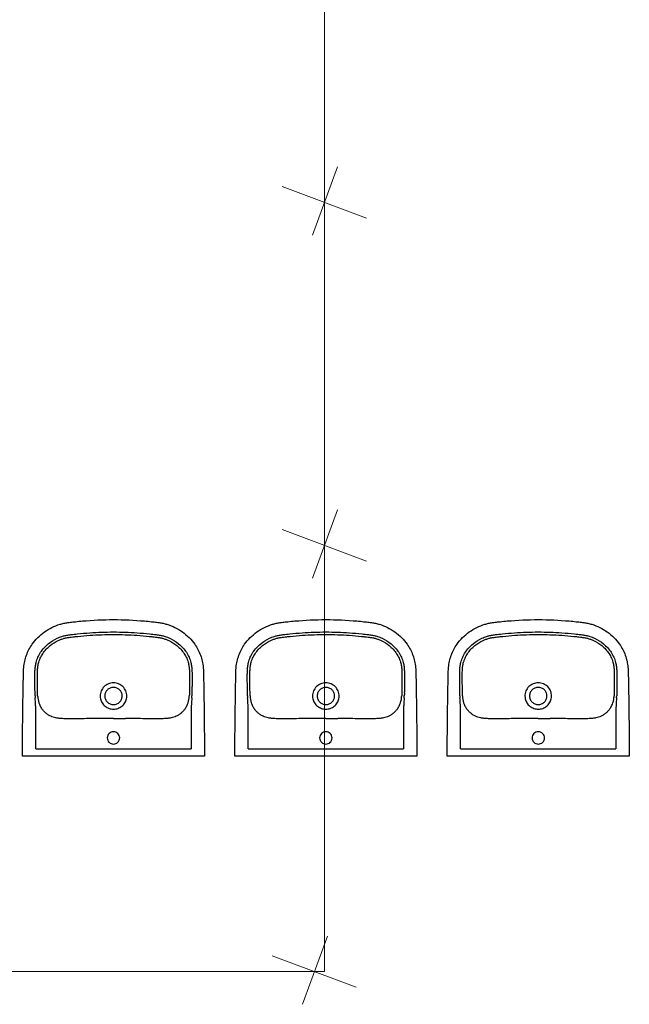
# Model space of a CAD drawing. Header units: millimetres. Extents: x 6491141 to 6692158, y 1846388 to 1929513.
# Tile 9 of 245: x 6521090 to 6523099, y 1901294 to 1904541. Entities that reach past the tile are written whole.
import ezdxf
from ezdxf.lldxf.tags import DXFTag

# ---------------------------------------------------------------- set-up
doc = ezdxf.new("R2010")
doc.units = ezdxf.units.MM
doc.layers.add('OST_PlynNtl', color=30, linetype='633B', lineweight=13)
doc.layers.add('plyn_popis', color=7, linetype='Continuous', lineweight=18)
doc.styles.get("Standard").update_dxf_attribs({"font": 'romans.shx'})
doc.linetypes.add('633B', pattern='A,5,-2,5,-5.5,[155,stn.shx,S=0.1,R=0,X=0,Y=0],-5.5,5,-2', length=30)
tags = doc.linetypes.add('PLYN', pattern='A,12.7,-5.08,["GAS",Standard,S=2.54,R=0,X=-2.54,Y=-1.27],-6.35', length=24.13).pattern_tags.tags
tags[6] = DXFTag(74, 10)

msp = doc.modelspace()

# ---------------------------------------------------------------- linework, layer by layer
for p, q in [((6521142.9, 1902136.3), (6521142.9, 1902267.2)), ((6521153.7, 1902267.2), (6521153.7, 1902267.2)), ((6521654.8, 1902267.2), (6521654.8, 1902136.3)), ((6521842.7, 1902136.3), (6521842.7, 1902267.2)), ((6521853.5, 1902267.2), (6521853.5, 1902267.2)), ((6522354.6, 1902267.2), (6522354.6, 1902136.3)), ((6522542.6, 1902136.3), (6522542.6, 1902267.2)), ((6522553.4, 1902267.2), (6522553.4, 1902267.2)), ((6523054.5, 1902267.2), (6523054.5, 1902136.3)), ((6521235.1, 1902235.7), (6521235.1, 1902235.7)), ((6521562.6, 1902235.7), (6521562.6, 1902235.7)), ((6521934.9, 1902235.7), (6521934.9, 1902235.7)), ((6522262.4, 1902235.7), (6522262.4, 1902235.7)), ((6522634.8, 1902235.7), (6522634.8, 1902235.7)), ((6522962.3, 1902235.7), (6522962.3, 1902235.7)), ((6521686, 1902112.5), (6521111.6, 1902112.5)), ((6521142.9, 1902136.3), (6521654.8, 1902136.3)), ((6522385.9, 1902112.5), (6521811.5, 1902112.5)), ((6521842.7, 1902136.3), (6522354.6, 1902136.3)), ((6523085.7, 1902112.5), (6522511.3, 1902112.5)), ((6522542.6, 1902136.3), (6523054.5, 1902136.3))]:
    msp.add_line(p, q)
for centre, radius, start, end in [((6521353.8, 1902319.3), 213.6, 182.2856, 183.9922), ((6518226.6, 1902101.1), 2921.3, 3.5337, 3.9922), ((6521249.5, 1902314.9), 100.7, 182.346, 185.7787), ((6521228.3, 1902312.8), 79.3, 185.7787, 201.7851), ((6521398.1, 1902310.8), 43.2, 180.0338, 192.5663), ((6521399.6, 1902310.8), 43.2, 347.4217, 359.9782), ((6521573.6, 1902311.7), 75, 337.7513, 354.6849), ((6521511, 1902317.6), 137.9, 354.6849, 357.1904), ((6523837.9, 1902149.3), 2186.5, 175.9307, 176.5434), ((6521461.5, 1902318.4), 195.9, 355.9307, 357.7915), ((6522053.7, 1902319.3), 213.6, 182.2856, 183.9922), ((6518926.4, 1902101.1), 2921.3, 3.5337, 3.9922), ((6521949.4, 1902314.9), 100.7, 182.346, 185.7787), ((6521928.1, 1902312.8), 79.3, 185.7787, 201.7851), ((6522098, 1902310.8), 43.2, 180.0338, 192.5663), ((6522099.5, 1902310.8), 43.2, 347.4217, 359.9782), ((6522273.4, 1902311.7), 75, 337.7513, 354.6849), ((6522210.8, 1902317.6), 137.9, 354.6849, 357.1904), ((6524537.7, 1902149.3), 2186.5, 175.9307, 176.5434), ((6522161.4, 1902318.4), 195.9, 355.9307, 357.7915), ((6522753.5, 1902319.3), 213.6, 182.2856, 183.9922), ((6519626.3, 1902101.1), 2921.3, 3.5337, 3.9922), ((6522649.2, 1902314.9), 100.7, 182.346, 185.7787), ((6522628, 1902312.8), 79.3, 185.7787, 201.7851), ((6522797.8, 1902310.8), 43.2, 180.0338, 192.5663), ((6522799.3, 1902310.8), 43.2, 347.4217, 359.9782), ((6522973.3, 1902311.7), 75, 337.7513, 354.6849), ((6522910.7, 1902317.6), 137.9, 354.6849, 357.1904), ((6525237.6, 1902149.3), 2186.5, 175.9307, 176.5434), ((6522861.2, 1902318.4), 195.9, 355.9307, 357.7915), ((6521216.1, 1902307.9), 66.2, 201.7851, 213.2172), ((6521576.4, 1902310.6), 72, 327.2465, 337.7513), ((6521916, 1902307.9), 66.2, 201.7851, 213.2172), ((6522276.2, 1902310.6), 72, 327.2465, 337.7513), ((6522615.8, 1902307.9), 66.2, 201.7851, 213.2172), ((6522976.1, 1902310.6), 72, 327.2465, 337.7513), ((6521378.1, 1893657.6), 8579.1, 89.8615, 90.12365), ((6521417.5, 1909942.8), 7706.2, 269.8615, 270.15334), ((6522077.9, 1893657.6), 8579.1, 89.8615, 90.12365), ((6522117.3, 1909942.8), 7706.2, 269.8615, 270.15334), ((6522777.8, 1893657.6), 8579.1, 89.8615, 90.12365), ((6522817.2, 1909942.8), 7706.2, 269.8615, 270.15334)]:
    msp.add_arc(centre, radius, start, end)
for points, degree, knots in [([(6521099, 1902136.3), (6521099.1, 1902162.5), (6521099.5, 1902216), (6521100.4, 1902284.9), (6521101.2, 1902333), (6521101.7, 1902361.1), (6521102, 1902376.2), (6521102.3, 1902388.9), (6521102.5, 1902395.6), (6521102.8, 1902401.2), (6521104.1, 1902417.4), (6521110.3, 1902445.8), (6521127.7, 1902478.6), (6521148.9, 1902503.8), (6521170.9, 1902522.4), (6521195.7, 1902537.2), (6521217.6, 1902545.9), (6521235.4, 1902550.5), (6521246.8, 1902552.6), (6521256.7, 1902553.9), (6521265.1, 1902554.8), (6521278.3, 1902556.3), (6521322.8, 1902560.7), (6521364.7, 1902562.5), (6521398.8, 1902562.5)], 3, [624.329372, 624.329372, 624.329372, 624.329372, 702.954481, 784.872453, 830.951627, 847.339519, 869.099473, 876.286618, 885.594721, 889.203185, 893.06913, 934.29152, 975.506743, 1003.663293, 1032.591568, 1061.523462, 1090.200355, 1103.007356, 1116.545068, 1124.93032, 1133.080278, 1141.824147, 1164.862029, 1267.315864, 1267.315864, 1267.315864, 1267.315864]), ([(6521398.8, 1902562.5), (6521433, 1902562.5), (6521474.8, 1902560.7), (6521519.3, 1902556.3), (6521532.6, 1902554.8), (6521540.9, 1902553.9), (6521550.9, 1902552.6), (6521562.3, 1902550.5), (6521580, 1902545.9), (6521601.9, 1902537.2), (6521626.8, 1902522.4), (6521648.7, 1902503.8), (6521669.9, 1902478.6), (6521687.3, 1902445.8), (6521693.5, 1902417.4), (6521694.9, 1902401.2), (6521695.2, 1902395.6), (6521695.4, 1902388.9), (6521695.6, 1902376.2), (6521695.9, 1902361.1), (6521696.4, 1902333), (6521697.2, 1902284.9), (6521698.1, 1902216), (6521698.3, 1902162.5), (6521698.7, 1902136.3)], 3, [-642.986491, -642.986491, -642.986491, -642.986491, -540.532657, -517.494775, -508.750906, -500.600948, -492.215696, -478.677984, -465.870983, -437.194089, -408.262196, -379.333921, -351.177371, -309.962147, -268.739757, -264.873812, -261.265349, -251.957246, -244.770101, -223.010147, -206.622255, -160.54308, -78.625109, 0, 0, 0, 0]), ([(6521798.8, 1902136.3), (6521799, 1902162.5), (6521799.4, 1902216), (6521800.3, 1902284.9), (6521801.1, 1902333), (6521801.6, 1902361.1), (6521801.9, 1902376.2), (6521802.1, 1902388.9), (6521802.3, 1902395.6), (6521802.6, 1902401.2), (6521804, 1902417.4), (6521810.2, 1902445.8), (6521827.6, 1902478.6), (6521848.8, 1902503.8), (6521870.7, 1902522.4), (6521895.6, 1902537.2), (6521917.5, 1902545.9), (6521935.2, 1902550.5), (6521946.6, 1902552.6), (6521956.6, 1902553.9), (6521964.9, 1902554.8), (6521978.2, 1902556.3), (6522022.7, 1902560.7), (6522064.5, 1902562.5), (6522098.7, 1902562.5)], 3, [624.329372, 624.329372, 624.329372, 624.329372, 702.954481, 784.872453, 830.951627, 847.339519, 869.099473, 876.286618, 885.594721, 889.203185, 893.06913, 934.29152, 975.506743, 1003.663293, 1032.591568, 1061.523462, 1090.200355, 1103.007356, 1116.545068, 1124.93032, 1133.080278, 1141.824147, 1164.862029, 1267.315864, 1267.315864, 1267.315864, 1267.315864]), ([(6522098.7, 1902562.5), (6522132.8, 1902562.5), (6522174.7, 1902560.7), (6522219.2, 1902556.3), (6522232.4, 1902554.8), (6522240.8, 1902553.9), (6522250.7, 1902552.6), (6522262.1, 1902550.5), (6522279.9, 1902545.9), (6522301.8, 1902537.2), (6522326.6, 1902522.4), (6522348.6, 1902503.8), (6522369.8, 1902478.6), (6522387.2, 1902445.8), (6522393.4, 1902417.4), (6522394.7, 1902401.2), (6522395, 1902395.6), (6522395.2, 1902388.9), (6522395.5, 1902376.2), (6522395.8, 1902361.1), (6522396.3, 1902333), (6522397.1, 1902284.9), (6522398, 1902216), (6522398.2, 1902162.5), (6522398.5, 1902136.3)], 3, [-642.986491, -642.986491, -642.986491, -642.986491, -540.532657, -517.494775, -508.750906, -500.600948, -492.215696, -478.677984, -465.870983, -437.194089, -408.262196, -379.333921, -351.177371, -309.962147, -268.739757, -264.873812, -261.265349, -251.957246, -244.770101, -223.010147, -206.622255, -160.54308, -78.625109, 0, 0, 0, 0]), ([(6522498.7, 1902136.3), (6522498.8, 1902162.5), (6522499.2, 1902216), (6522500.1, 1902284.9), (6522500.9, 1902333), (6522501.4, 1902361.1), (6522501.7, 1902376.2), (6522502, 1902388.9), (6522502.2, 1902395.6), (6522502.5, 1902401.2), (6522503.8, 1902417.4), (6522510, 1902445.8), (6522527.4, 1902478.6), (6522548.6, 1902503.8), (6522570.6, 1902522.4), (6522595.4, 1902537.2), (6522617.3, 1902545.9), (6522635.1, 1902550.5), (6522646.5, 1902552.6), (6522656.4, 1902553.9), (6522664.8, 1902554.8), (6522678, 1902556.3), (6522722.5, 1902560.7), (6522764.4, 1902562.5), (6522798.5, 1902562.5)], 3, [624.329372, 624.329372, 624.329372, 624.329372, 702.954481, 784.872453, 830.951627, 847.339519, 869.099473, 876.286618, 885.594721, 889.203185, 893.06913, 934.29152, 975.506743, 1003.663293, 1032.591568, 1061.523462, 1090.200355, 1103.007356, 1116.545068, 1124.93032, 1133.080278, 1141.824147, 1164.862029, 1267.315864, 1267.315864, 1267.315864, 1267.315864]), ([(6522798.5, 1902562.5), (6522832.7, 1902562.5), (6522874.5, 1902560.7), (6522919, 1902556.3), (6522932.3, 1902554.8), (6522940.6, 1902553.9), (6522950.6, 1902552.6), (6522962, 1902550.5), (6522979.7, 1902545.9), (6523001.6, 1902537.2), (6523026.5, 1902522.4), (6523048.4, 1902503.8), (6523069.6, 1902478.6), (6523087, 1902445.8), (6523093.2, 1902417.4), (6523094.6, 1902401.2), (6523094.9, 1902395.6), (6523095.1, 1902388.9), (6523095.3, 1902376.2), (6523095.6, 1902361.1), (6523096.1, 1902333), (6523096.9, 1902284.9), (6523097.8, 1902216), (6523098, 1902162.5), (6523098.4, 1902136.3)], 3, [-642.986491, -642.986491, -642.986491, -642.986491, -540.532657, -517.494775, -508.750906, -500.600948, -492.215696, -478.677984, -465.870983, -437.194089, -408.262196, -379.333921, -351.177371, -309.962147, -268.739757, -264.873812, -261.265349, -251.957246, -244.770101, -223.010147, -206.622255, -160.54308, -78.625109, 0, 0, 0, 0]), ([(6521140.4, 1902310.8), (6521140.3, 1902312.7), (6521140.2, 1902317), (6521140.3, 1902322), (6521140.2, 1902328.7), (6521140.1, 1902335.1), (6521140.1, 1902347.4), (6521140, 1902358), (6521140, 1902368.2), (6521140, 1902374.5), (6521140, 1902381.3), (6521140.1, 1902388), (6521140.2, 1902394.4), (6521140.5, 1902400.7), (6521141.5, 1902410.1), (6521143.9, 1902422.8), (6521149.4, 1902438.7), (6521158.2, 1902455), (6521169.8, 1902470.1), (6521187.3, 1902486.7), (6521207.5, 1902499.3), (6521226.7, 1902506.7), (6521237.7, 1902509.8), (6521245.2, 1902511.3), (6521251.5, 1902512.3), (6521263, 1902513.8), (6521286.2, 1902516.4), (6521333, 1902520.4), (6521372.8, 1902521.8), (6521398.8, 1902521.8)], 3, [175.048841, 175.048841, 175.048841, 175.048841, 180.891155, 187.66553, 190.097243, 200.971297, 207.107662, 226.924402, 232.691241, 237.690518, 245.872119, 253.117634, 257.691167, 265.085682, 272.24233, 285.758915, 303.884333, 322.571574, 341.132044, 360.794246, 394.866598, 411.87741, 422.527365, 428.832371, 434.893076, 441.844009, 463.483086, 504.881463, 582.882709, 582.882709, 582.882709, 582.882709]), ([(6521148.9, 1902310.8), (6521148.9, 1902312.6), (6521148.8, 1902315.9), (6521148.8, 1902320.9), (6521148.8, 1902328.8), (6521148.7, 1902337.3), (6521148.7, 1902347.6), (6521148.6, 1902356.6), (6521148.6, 1902369.4), (6521148.6, 1902381.7), (6521148.6, 1902392.8), (6521148.9, 1902400.2), (6521149.8, 1902408.4), (6521151.9, 1902420.2), (6521157, 1902435.1), (6521165.4, 1902450.8), (6521176.4, 1902464.9), (6521193, 1902480.5), (6521210.2, 1902491.1), (6521225, 1902497.2), (6521233.2, 1902500), (6521240.2, 1902501.9), (6521247.3, 1902503.3), (6521253.4, 1902504.2), (6521260.9, 1902505.1), (6521270.5, 1902506.2), (6521291, 1902508.4), (6521333.9, 1902512), (6521373, 1902513.3), (6521398.8, 1902513.3)], 3, [979.515725, 979.515725, 979.515725, 979.515725, 984.998793, 989.193783, 994.506217, 1008.836262, 1014.564091, 1025.67181, 1035.775102, 1052.873813, 1062.576161, 1068.957794, 1075.078432, 1087.407323, 1104.896786, 1122.232394, 1140.496235, 1158.413781, 1190.38659, 1200.50569, 1206.374096, 1216.605643, 1222.213255, 1228.037047, 1234.961214, 1245.092548, 1256.793198, 1296.845648, 1374.248337, 1374.248337, 1374.248337, 1374.248337]), ([(6521398.8, 1902521.8), (6521424.8, 1902521.8), (6521464.6, 1902520.4), (6521511.5, 1902516.4), (6521534.7, 1902513.8), (6521546.1, 1902512.3), (6521552.5, 1902511.3), (6521560, 1902509.8), (6521570.9, 1902506.7), (6521590.1, 1902499.3), (6521610.3, 1902486.7), (6521627.8, 1902470.1), (6521639.4, 1902455), (6521648.3, 1902438.7), (6521653.7, 1902422.8), (6521656.1, 1902410.1), (6521657.1, 1902400.7), (6521657.5, 1902394.4), (6521657.6, 1902388), (6521657.6, 1902381.3), (6521657.7, 1902374.5), (6521657.7, 1902368.2), (6521657.6, 1902358), (6521657.6, 1902347.4), (6521657.5, 1902335.1), (6521657.4, 1902328.7), (6521657.4, 1902322), (6521657.4, 1902317), (6521657.3, 1902312.7), (6521657.3, 1902310.8)], 3, [582.882709, 582.882709, 582.882709, 582.882709, 660.883955, 702.282331, 723.921408, 730.872341, 736.933047, 743.238052, 753.888008, 770.898819, 804.971172, 824.633373, 843.193843, 861.881084, 880.006503, 893.523087, 900.679736, 908.07425, 912.647783, 919.893298, 928.074899, 933.074176, 938.841015, 958.657755, 964.79412, 975.668174, 978.099887, 984.874262, 990.716576, 990.716576, 990.716576, 990.716576]), ([(6521398.8, 1902513.3), (6521424.6, 1902513.3), (6521463.8, 1902512), (6521506.7, 1902508.4), (6521527.2, 1902506.2), (6521536.7, 1902505.1), (6521544.3, 1902504.2), (6521550.3, 1902503.3), (6521557.4, 1902501.9), (6521564.4, 1902500), (6521572.7, 1902497.2), (6521587.5, 1902491.1), (6521604.7, 1902480.5), (6521621.2, 1902464.9), (6521632.2, 1902450.8), (6521640.7, 1902435.1), (6521645.7, 1902420.2), (6521647.9, 1902408.4), (6521648.7, 1902400.2), (6521649, 1902392.8), (6521649.1, 1902381.7), (6521649.1, 1902369.4), (6521649, 1902356.6), (6521649, 1902347.6), (6521649, 1902337.3), (6521648.8, 1902328.8), (6521648.8, 1902320.9), (6521648.9, 1902315.9), (6521648.8, 1902312.6), (6521648.7, 1902310.8)], 3, [0, 0, 0, 0, 77.402688, 117.455139, 129.155789, 139.287123, 146.21129, 152.035082, 157.642694, 167.874241, 173.742647, 183.861746, 215.834556, 233.752102, 252.015943, 269.351551, 286.841014, 299.169905, 305.290543, 311.672176, 321.374524, 338.473235, 348.576526, 359.684246, 365.412075, 379.74212, 385.054554, 389.249544, 394.732611, 394.732611, 394.732611, 394.732611]), ([(6521840.2, 1902310.8), (6521840.2, 1902312.7), (6521840.1, 1902317), (6521840.1, 1902322), (6521840.1, 1902328.7), (6521840, 1902335.1), (6521839.9, 1902347.4), (6521839.9, 1902358), (6521839.8, 1902368.2), (6521839.8, 1902374.5), (6521839.9, 1902381.3), (6521839.9, 1902388), (6521840, 1902394.4), (6521840.4, 1902400.7), (6521841.4, 1902410.1), (6521843.8, 1902422.8), (6521849.2, 1902438.7), (6521858.1, 1902455), (6521869.7, 1902470.1), (6521887.2, 1902486.7), (6521907.4, 1902499.3), (6521926.6, 1902506.7), (6521937.5, 1902509.8), (6521945, 1902511.3), (6521951.4, 1902512.3), (6521962.8, 1902513.8), (6521986, 1902516.4), (6522032.9, 1902520.4), (6522072.7, 1902521.8), (6522098.7, 1902521.8)], 3, [175.048841, 175.048841, 175.048841, 175.048841, 180.891155, 187.66553, 190.097243, 200.971297, 207.107662, 226.924402, 232.691241, 237.690518, 245.872119, 253.117634, 257.691167, 265.085682, 272.24233, 285.758915, 303.884333, 322.571574, 341.132044, 360.794246, 394.866598, 411.87741, 422.527365, 428.832371, 434.893076, 441.844009, 463.483086, 504.881463, 582.882709, 582.882709, 582.882709, 582.882709]), ([(6521848.8, 1902310.8), (6521848.7, 1902312.6), (6521848.7, 1902315.9), (6521848.7, 1902320.9), (6521848.7, 1902328.8), (6521848.5, 1902337.3), (6521848.5, 1902347.6), (6521848.5, 1902356.6), (6521848.5, 1902369.4), (6521848.4, 1902381.7), (6521848.5, 1902392.8), (6521848.8, 1902400.2), (6521849.6, 1902408.4), (6521851.8, 1902420.2), (6521856.8, 1902435.1), (6521865.3, 1902450.8), (6521876.3, 1902464.9), (6521892.8, 1902480.5), (6521910, 1902491.1), (6521924.8, 1902497.2), (6521933.1, 1902500), (6521940.1, 1902501.9), (6521947.2, 1902503.3), (6521953.2, 1902504.2), (6521960.8, 1902505.1), (6521970.3, 1902506.2), (6521990.8, 1902508.4), (6522033.7, 1902512), (6522072.9, 1902513.3), (6522098.7, 1902513.3)], 3, [979.515725, 979.515725, 979.515725, 979.515725, 984.998793, 989.193783, 994.506217, 1008.836262, 1014.564091, 1025.67181, 1035.775102, 1052.873813, 1062.576161, 1068.957794, 1075.078432, 1087.407323, 1104.896786, 1122.232394, 1140.496235, 1158.413781, 1190.38659, 1200.50569, 1206.374096, 1216.605643, 1222.213255, 1228.037047, 1234.961214, 1245.092548, 1256.793198, 1296.845648, 1374.248337, 1374.248337, 1374.248337, 1374.248337]), ([(6522098.7, 1902521.8), (6522124.7, 1902521.8), (6522164.5, 1902520.4), (6522211.3, 1902516.4), (6522234.5, 1902513.8), (6522246, 1902512.3), (6522252.3, 1902511.3), (6522259.8, 1902509.8), (6522270.8, 1902506.7), (6522290, 1902499.3), (6522310.2, 1902486.7), (6522327.7, 1902470.1), (6522339.3, 1902455), (6522348.1, 1902438.7), (6522353.6, 1902422.8), (6522356, 1902410.1), (6522357, 1902400.7), (6522357.3, 1902394.4), (6522357.4, 1902388), (6522357.5, 1902381.3), (6522357.5, 1902374.5), (6522357.5, 1902368.2), (6522357.5, 1902358), (6522357.4, 1902347.4), (6522357.4, 1902335.1), (6522357.3, 1902328.7), (6522357.2, 1902322), (6522357.3, 1902317), (6522357.2, 1902312.7), (6522357.1, 1902310.8)], 3, [582.882709, 582.882709, 582.882709, 582.882709, 660.883955, 702.282331, 723.921408, 730.872341, 736.933047, 743.238052, 753.888008, 770.898819, 804.971172, 824.633373, 843.193843, 861.881084, 880.006503, 893.523087, 900.679736, 908.07425, 912.647783, 919.893298, 928.074899, 933.074176, 938.841015, 958.657755, 964.79412, 975.668174, 978.099887, 984.874262, 990.716576, 990.716576, 990.716576, 990.716576]), ([(6522098.7, 1902513.3), (6522124.5, 1902513.3), (6522163.6, 1902512), (6522206.5, 1902508.4), (6522227, 1902506.2), (6522236.6, 1902505.1), (6522244.1, 1902504.2), (6522250.2, 1902503.3), (6522257.3, 1902501.9), (6522264.3, 1902500), (6522272.5, 1902497.2), (6522287.4, 1902491.1), (6522304.5, 1902480.5), (6522321.1, 1902464.9), (6522332.1, 1902450.8), (6522340.5, 1902435.1), (6522345.6, 1902420.2), (6522347.7, 1902408.4), (6522348.6, 1902400.2), (6522348.9, 1902392.8), (6522348.9, 1902381.7), (6522348.9, 1902369.4), (6522348.9, 1902356.6), (6522348.8, 1902347.6), (6522348.8, 1902337.3), (6522348.7, 1902328.8), (6522348.7, 1902320.9), (6522348.7, 1902315.9), (6522348.7, 1902312.6), (6522348.6, 1902310.8)], 3, [0, 0, 0, 0, 77.402688, 117.455139, 129.155789, 139.287123, 146.21129, 152.035082, 157.642694, 167.874241, 173.742647, 183.861746, 215.834556, 233.752102, 252.015943, 269.351551, 286.841014, 299.169905, 305.290543, 311.672176, 321.374524, 338.473235, 348.576526, 359.684246, 365.412075, 379.74212, 385.054554, 389.249544, 394.732611, 394.732611, 394.732611, 394.732611]), ([(6522540.1, 1902310.8), (6522540, 1902312.7), (6522539.9, 1902317), (6522540, 1902322), (6522539.9, 1902328.7), (6522539.8, 1902335.1), (6522539.8, 1902347.4), (6522539.7, 1902358), (6522539.7, 1902368.2), (6522539.7, 1902374.5), (6522539.7, 1902381.3), (6522539.8, 1902388), (6522539.9, 1902394.4), (6522540.2, 1902400.7), (6522541.2, 1902410.1), (6522543.6, 1902422.8), (6522549.1, 1902438.7), (6522557.9, 1902455), (6522569.5, 1902470.1), (6522587.1, 1902486.7), (6522607.2, 1902499.3), (6522626.4, 1902506.7), (6522637.4, 1902509.8), (6522644.9, 1902511.3), (6522651.2, 1902512.3), (6522662.7, 1902513.8), (6522685.9, 1902516.4), (6522732.7, 1902520.4), (6522772.5, 1902521.8), (6522798.5, 1902521.8)], 3, [175.048841, 175.048841, 175.048841, 175.048841, 180.891155, 187.66553, 190.097243, 200.971297, 207.107662, 226.924402, 232.691241, 237.690518, 245.872119, 253.117634, 257.691167, 265.085682, 272.24233, 285.758915, 303.884333, 322.571574, 341.132044, 360.794246, 394.866598, 411.87741, 422.527365, 428.832371, 434.893076, 441.844009, 463.483086, 504.881463, 582.882709, 582.882709, 582.882709, 582.882709]), ([(6522548.6, 1902310.8), (6522548.6, 1902312.6), (6522548.5, 1902315.9), (6522548.5, 1902320.9), (6522548.5, 1902328.8), (6522548.4, 1902337.3), (6522548.4, 1902347.6), (6522548.3, 1902356.6), (6522548.3, 1902369.4), (6522548.3, 1902381.7), (6522548.3, 1902392.8), (6522548.6, 1902400.2), (6522549.5, 1902408.4), (6522551.6, 1902420.2), (6522556.7, 1902435.1), (6522565.1, 1902450.8), (6522576.1, 1902464.9), (6522592.7, 1902480.5), (6522609.9, 1902491.1), (6522624.7, 1902497.2), (6522632.9, 1902500), (6522639.9, 1902501.9), (6522647, 1902503.3), (6522653.1, 1902504.2), (6522660.6, 1902505.1), (6522670.2, 1902506.2), (6522690.7, 1902508.4), (6522733.6, 1902512), (6522772.7, 1902513.3), (6522798.5, 1902513.3)], 3, [979.515725, 979.515725, 979.515725, 979.515725, 984.998793, 989.193783, 994.506217, 1008.836262, 1014.564091, 1025.67181, 1035.775102, 1052.873813, 1062.576161, 1068.957794, 1075.078432, 1087.407323, 1104.896786, 1122.232394, 1140.496235, 1158.413781, 1190.38659, 1200.50569, 1206.374096, 1216.605643, 1222.213255, 1228.037047, 1234.961214, 1245.092548, 1256.793198, 1296.845648, 1374.248337, 1374.248337, 1374.248337, 1374.248337]), ([(6522798.5, 1902521.8), (6522824.5, 1902521.8), (6522864.3, 1902520.4), (6522911.2, 1902516.4), (6522934.4, 1902513.8), (6522945.8, 1902512.3), (6522952.2, 1902511.3), (6522959.7, 1902509.8), (6522970.6, 1902506.7), (6522989.8, 1902499.3), (6523010, 1902486.7), (6523027.5, 1902470.1), (6523039.1, 1902455), (6523048, 1902438.7), (6523053.4, 1902422.8), (6523055.9, 1902410.1), (6523056.8, 1902400.7), (6523057.2, 1902394.4), (6523057.3, 1902388), (6523057.3, 1902381.3), (6523057.4, 1902374.5), (6523057.4, 1902368.2), (6523057.3, 1902358), (6523057.3, 1902347.4), (6523057.2, 1902335.1), (6523057.1, 1902328.7), (6523057.1, 1902322), (6523057.1, 1902317), (6523057, 1902312.7), (6523057, 1902310.8)], 3, [582.882709, 582.882709, 582.882709, 582.882709, 660.883955, 702.282331, 723.921408, 730.872341, 736.933047, 743.238052, 753.888008, 770.898819, 804.971172, 824.633373, 843.193843, 861.881084, 880.006503, 893.523087, 900.679736, 908.07425, 912.647783, 919.893298, 928.074899, 933.074176, 938.841015, 958.657755, 964.79412, 975.668174, 978.099887, 984.874262, 990.716576, 990.716576, 990.716576, 990.716576]), ([(6522798.5, 1902513.3), (6522824.3, 1902513.3), (6522863.5, 1902512), (6522906.4, 1902508.4), (6522926.9, 1902506.2), (6522936.4, 1902505.1), (6522944, 1902504.2), (6522950, 1902503.3), (6522957.1, 1902501.9), (6522964.1, 1902500), (6522972.4, 1902497.2), (6522987.2, 1902491.1), (6523004.4, 1902480.5), (6523020.9, 1902464.9), (6523031.9, 1902450.8), (6523040.4, 1902435.1), (6523045.4, 1902420.2), (6523047.6, 1902408.4), (6523048.4, 1902400.2), (6523048.7, 1902392.8), (6523048.8, 1902381.7), (6523048.8, 1902369.4), (6523048.7, 1902356.6), (6523048.7, 1902347.6), (6523048.7, 1902337.3), (6523048.5, 1902328.8), (6523048.5, 1902320.9), (6523048.6, 1902315.9), (6523048.5, 1902312.6), (6523048.4, 1902310.8)], 3, [0, 0, 0, 0, 77.402688, 117.455139, 129.155789, 139.287123, 146.21129, 152.035082, 157.642694, 167.874241, 173.742647, 183.861746, 215.834556, 233.752102, 252.015943, 269.351551, 286.841014, 299.169905, 305.290543, 311.672176, 321.374524, 338.473235, 348.576526, 359.684246, 365.412075, 379.74212, 385.054554, 389.249544, 394.732611, 394.732611, 394.732611, 394.732611]), ([(6521398.8, 1902354.3), (6521393, 1902354.3), (6521384.3, 1902352.5), (6521374.2, 1902347.1), (6521365.2, 1902339.8), (6521358.7, 1902330.2), (6521355.4, 1902319.3), (6521354.9, 1902313.6), (6521354.9, 1902310.8)], 3, [-68.665418, -68.665418, -68.665418, -68.665418, -51.296816, -42.590342, -34.181869, -16.861064, -8.510528, 0, 0, 0, 0]), ([(6521398.8, 1902339.1), (6521396.9, 1902339.1), (6521393.1, 1902338.7), (6521387.7, 1902337.1), (6521382.8, 1902334.5), (6521378.5, 1902331), (6521374.9, 1902326.7), (6521371.3, 1902320.1), (6521370.2, 1902314.5), (6521370.2, 1902310.8)], 3, [0, 0, 0, 0, 5.771404, 11.358994, 16.760694, 22.424371, 27.849839, 33.48032, 44.736035, 44.736035, 44.736035, 44.736035]), ([(6521442.8, 1902310.8), (6521442.8, 1902313.6), (6521442.2, 1902319.3), (6521438.9, 1902330.2), (6521432.4, 1902339.8), (6521423.5, 1902347.1), (6521413.3, 1902352.5), (6521404.6, 1902354.3), (6521398.8, 1902354.3)], 3, [137.337116, 137.337116, 137.337116, 137.337116, 145.847644, 154.19818, 171.518985, 179.927458, 188.633932, 206.002534, 206.002534, 206.002534, 206.002534]), ([(6521427.4, 1902310.8), (6521427.5, 1902314.5), (6521426.3, 1902320.1), (6521422.7, 1902326.7), (6521419.1, 1902331), (6521414.8, 1902334.5), (6521409.9, 1902337.1), (6521404.5, 1902338.7), (6521400.7, 1902339.1), (6521398.8, 1902339.1)], 3, [134.075503, 134.075503, 134.075503, 134.075503, 145.331218, 150.961699, 156.387167, 162.050844, 167.452544, 173.040134, 178.811538, 178.811538, 178.811538, 178.811538]), ([(6522098.7, 1902354.3), (6522092.9, 1902354.3), (6522084.2, 1902352.5), (6522074, 1902347.1), (6522065.1, 1902339.8), (6522058.6, 1902330.2), (6522055.3, 1902319.3), (6522054.7, 1902313.6), (6522054.7, 1902310.8)], 3, [-68.665418, -68.665418, -68.665418, -68.665418, -51.296816, -42.590342, -34.181869, -16.861064, -8.510528, 0, 0, 0, 0]), ([(6522098.7, 1902339.1), (6522096.8, 1902339.1), (6522093, 1902338.7), (6522087.6, 1902337.1), (6522082.7, 1902334.5), (6522078.4, 1902331), (6522074.8, 1902326.7), (6522071.2, 1902320.1), (6522070.1, 1902314.5), (6522070.1, 1902310.8)], 3, [0, 0, 0, 0, 5.771404, 11.358994, 16.760694, 22.424371, 27.849839, 33.48032, 44.736035, 44.736035, 44.736035, 44.736035]), ([(6522142.6, 1902310.8), (6522142.6, 1902313.6), (6522142.1, 1902319.3), (6522138.8, 1902330.2), (6522132.3, 1902339.8), (6522123.3, 1902347.1), (6522113.2, 1902352.5), (6522104.5, 1902354.3), (6522098.7, 1902354.3)], 3, [137.337116, 137.337116, 137.337116, 137.337116, 145.847644, 154.19818, 171.518985, 179.927458, 188.633932, 206.002534, 206.002534, 206.002534, 206.002534]), ([(6522127.3, 1902310.8), (6522127.3, 1902314.5), (6522126.2, 1902320.1), (6522122.6, 1902326.7), (6522119, 1902331), (6522114.7, 1902334.5), (6522109.8, 1902337.1), (6522104.4, 1902338.7), (6522100.6, 1902339.1), (6522098.7, 1902339.1)], 3, [134.075503, 134.075503, 134.075503, 134.075503, 145.331218, 150.961699, 156.387167, 162.050844, 167.452544, 173.040134, 178.811538, 178.811538, 178.811538, 178.811538]), ([(6522798.5, 1902354.3), (6522792.7, 1902354.3), (6522784, 1902352.5), (6522773.9, 1902347.1), (6522764.9, 1902339.8), (6522758.5, 1902330.2), (6522755.1, 1902319.3), (6522754.6, 1902313.6), (6522754.6, 1902310.8)], 3, [-68.665418, -68.665418, -68.665418, -68.665418, -51.296816, -42.590342, -34.181869, -16.861064, -8.510528, 0, 0, 0, 0]), ([(6522798.5, 1902339.1), (6522796.6, 1902339.1), (6522792.8, 1902338.7), (6522787.5, 1902337.1), (6522782.5, 1902334.5), (6522778.2, 1902331), (6522774.6, 1902326.7), (6522771.1, 1902320.1), (6522769.9, 1902314.5), (6522769.9, 1902310.8)], 3, [0, 0, 0, 0, 5.771404, 11.358994, 16.760694, 22.424371, 27.849839, 33.48032, 44.736035, 44.736035, 44.736035, 44.736035]), ([(6522842.5, 1902310.8), (6522842.5, 1902313.6), (6522841.9, 1902319.3), (6522838.6, 1902330.2), (6522832.1, 1902339.8), (6522823.2, 1902347.1), (6522813, 1902352.5), (6522804.3, 1902354.3), (6522798.5, 1902354.3)], 3, [137.337116, 137.337116, 137.337116, 137.337116, 145.847644, 154.19818, 171.518985, 179.927458, 188.633932, 206.002534, 206.002534, 206.002534, 206.002534]), ([(6522827.1, 1902310.8), (6522827.2, 1902314.5), (6522826, 1902320.1), (6522822.4, 1902326.7), (6522818.8, 1902331), (6522814.5, 1902334.5), (6522809.6, 1902337.1), (6522804.2, 1902338.7), (6522800.5, 1902339.1), (6522798.5, 1902339.1)], 3, [134.075503, 134.075503, 134.075503, 134.075503, 145.331218, 150.961699, 156.387167, 162.050844, 167.452544, 173.040134, 178.811538, 178.811538, 178.811538, 178.811538]), ([(6521355.9, 1902301.4), (6521357, 1902296.6), (6521360.8, 1902287.5), (6521370.7, 1902276.3), (6521381.7, 1902270.2), (6521391.4, 1902267.7), (6521396.4, 1902267.3), (6521398.8, 1902267.3)], 3, [9.459226, 9.459226, 9.459226, 9.459226, 24.117237, 38.862114, 53.669389, 61.303478, 68.668558, 68.668558, 68.668558, 68.668558]), ([(6521370.2, 1902310.8), (6521370.2, 1902308.9), (6521370.6, 1902305.2), (6521372.3, 1902299.8), (6521374.9, 1902294.9), (6521378.5, 1902290.6), (6521382.8, 1902287.2), (6521389.4, 1902283.6), (6521395, 1902282.5), (6521398.8, 1902282.5)], 3, [44.736035, 44.736035, 44.736035, 44.736035, 50.403646, 55.91951, 61.571197, 67.020032, 72.442686, 78.078755, 89.405769, 89.405769, 89.405769, 89.405769]), ([(6521398.8, 1902282.5), (6521402.6, 1902282.5), (6521408.3, 1902283.6), (6521414.9, 1902287.2), (6521419.2, 1902290.6), (6521422.7, 1902294.9), (6521425.4, 1902299.8), (6521427.1, 1902305.2), (6521427.4, 1902308.9), (6521427.4, 1902310.8)], 3, [89.405769, 89.405769, 89.405769, 89.405769, 100.732783, 106.368852, 111.791506, 117.240341, 122.892028, 128.407892, 134.075503, 134.075503, 134.075503, 134.075503]), ([(6521398.8, 1902267.3), (6521401.3, 1902267.3), (6521406.3, 1902267.7), (6521415.9, 1902270.2), (6521426.9, 1902276.3), (6521436.9, 1902287.5), (6521440.7, 1902296.6), (6521441.7, 1902301.4)], 3, [68.668558, 68.668558, 68.668558, 68.668558, 76.033638, 83.667727, 98.475003, 113.219879, 127.877891, 127.877891, 127.877891, 127.877891]), ([(6522055.8, 1902301.4), (6522056.8, 1902296.6), (6522060.6, 1902287.5), (6522070.6, 1902276.3), (6522081.6, 1902270.2), (6522091.2, 1902267.7), (6522096.2, 1902267.3), (6522098.7, 1902267.3)], 3, [9.459226, 9.459226, 9.459226, 9.459226, 24.117237, 38.862114, 53.669389, 61.303478, 68.668558, 68.668558, 68.668558, 68.668558]), ([(6522070.1, 1902310.8), (6522070.1, 1902308.9), (6522070.4, 1902305.2), (6522072.1, 1902299.8), (6522074.8, 1902294.9), (6522078.3, 1902290.6), (6522082.6, 1902287.2), (6522089.2, 1902283.6), (6522094.9, 1902282.5), (6522098.7, 1902282.5)], 3, [44.736035, 44.736035, 44.736035, 44.736035, 50.403646, 55.91951, 61.571197, 67.020032, 72.442686, 78.078755, 89.405769, 89.405769, 89.405769, 89.405769]), ([(6522098.7, 1902282.5), (6522102.5, 1902282.5), (6522108.1, 1902283.6), (6522114.7, 1902287.2), (6522119, 1902290.6), (6522122.6, 1902294.9), (6522125.2, 1902299.8), (6522126.9, 1902305.2), (6522127.3, 1902308.9), (6522127.3, 1902310.8)], 3, [89.405769, 89.405769, 89.405769, 89.405769, 100.732783, 106.368852, 111.791506, 117.240341, 122.892028, 128.407892, 134.075503, 134.075503, 134.075503, 134.075503]), ([(6522098.7, 1902267.3), (6522101.1, 1902267.3), (6522106.1, 1902267.7), (6522115.8, 1902270.2), (6522126.8, 1902276.3), (6522136.8, 1902287.5), (6522140.5, 1902296.6), (6522141.6, 1902301.4)], 3, [68.668558, 68.668558, 68.668558, 68.668558, 76.033638, 83.667727, 98.475003, 113.219879, 127.877891, 127.877891, 127.877891, 127.877891]), ([(6522755.6, 1902301.4), (6522756.7, 1902296.6), (6522760.5, 1902287.5), (6522770.4, 1902276.3), (6522781.4, 1902270.2), (6522791.1, 1902267.7), (6522796.1, 1902267.3), (6522798.5, 1902267.3)], 3, [9.459226, 9.459226, 9.459226, 9.459226, 24.117237, 38.862114, 53.669389, 61.303478, 68.668558, 68.668558, 68.668558, 68.668558]), ([(6522769.9, 1902310.8), (6522769.9, 1902308.9), (6522770.3, 1902305.2), (6522772, 1902299.8), (6522774.6, 1902294.9), (6522778.2, 1902290.6), (6522782.5, 1902287.2), (6522789.1, 1902283.6), (6522794.8, 1902282.5), (6522798.5, 1902282.5)], 3, [44.736035, 44.736035, 44.736035, 44.736035, 50.403646, 55.91951, 61.571197, 67.020032, 72.442686, 78.078755, 89.405769, 89.405769, 89.405769, 89.405769]), ([(6522798.5, 1902282.5), (6522802.3, 1902282.5), (6522808, 1902283.6), (6522814.6, 1902287.2), (6522818.9, 1902290.6), (6522822.4, 1902294.9), (6522825.1, 1902299.8), (6522826.8, 1902305.2), (6522827.1, 1902308.9), (6522827.1, 1902310.8)], 3, [89.405769, 89.405769, 89.405769, 89.405769, 100.732783, 106.368852, 111.791506, 117.240341, 122.892028, 128.407892, 134.075503, 134.075503, 134.075503, 134.075503]), ([(6522798.5, 1902267.3), (6522801, 1902267.3), (6522806, 1902267.7), (6522815.6, 1902270.2), (6522826.6, 1902276.3), (6522836.6, 1902287.5), (6522840.4, 1902296.6), (6522841.5, 1902301.4)], 3, [68.668558, 68.668558, 68.668558, 68.668558, 76.033638, 83.667727, 98.475003, 113.219879, 127.877891, 127.877891, 127.877891, 127.877891]), ([(6521235.1, 1902235.7), (6521232.4, 1902235.9), (6521227.3, 1902236.2), (6521218.6, 1902236.9), (6521209.6, 1902238.1), (6521200.2, 1902240.5), (6521191.3, 1902244.2), (6521182.5, 1902249.2), (6521174.1, 1902255.7), (6521166.7, 1902263.2), (6521162.6, 1902268.8), (6521160.7, 1902271.6)], 3, [850.913163, 850.913163, 850.913163, 850.913163, 858.963388, 866.231581, 877.085686, 886.260054, 895.260314, 905.875022, 916.564351, 927.072225, 937.310546, 937.310546, 937.310546, 937.310546]), ([(6521636.9, 1902271.6), (6521635.1, 1902268.8), (6521631, 1902263.2), (6521623.6, 1902255.7), (6521615.2, 1902249.2), (6521606.4, 1902244.2), (6521597.5, 1902240.5), (6521588.1, 1902238.1), (6521579.1, 1902236.9), (6521570.4, 1902236.2), (6521565.3, 1902235.9), (6521562.6, 1902235.7)], 3, [436.937791, 436.937791, 436.937791, 436.937791, 447.176112, 457.683986, 468.373315, 478.988023, 487.988283, 497.162651, 508.016755, 515.284948, 523.335174, 523.335174, 523.335174, 523.335174]), ([(6521934.9, 1902235.7), (6521932.2, 1902235.9), (6521927.1, 1902236.2), (6521918.4, 1902236.9), (6521909.4, 1902238.1), (6521900, 1902240.5), (6521891.1, 1902244.2), (6521882.4, 1902249.2), (6521873.9, 1902255.7), (6521866.5, 1902263.2), (6521862.4, 1902268.8), (6521860.6, 1902271.6)], 3, [850.913163, 850.913163, 850.913163, 850.913163, 858.963388, 866.231581, 877.085686, 886.260054, 895.260314, 905.875022, 916.564351, 927.072225, 937.310546, 937.310546, 937.310546, 937.310546]), ([(6522336.8, 1902271.6), (6522334.9, 1902268.8), (6522330.8, 1902263.2), (6522323.4, 1902255.7), (6522315, 1902249.2), (6522306.2, 1902244.2), (6522297.3, 1902240.5), (6522287.9, 1902238.1), (6522278.9, 1902236.9), (6522270.2, 1902236.2), (6522265.1, 1902235.9), (6522262.4, 1902235.7)], 3, [436.937791, 436.937791, 436.937791, 436.937791, 447.176112, 457.683986, 468.373315, 478.988023, 487.988283, 497.162651, 508.016755, 515.284948, 523.335174, 523.335174, 523.335174, 523.335174]), ([(6522634.8, 1902235.7), (6522632.1, 1902235.9), (6522627, 1902236.2), (6522618.3, 1902236.9), (6522609.3, 1902238.1), (6522599.9, 1902240.5), (6522591, 1902244.2), (6522582.2, 1902249.2), (6522573.8, 1902255.7), (6522566.4, 1902263.2), (6522562.3, 1902268.8), (6522560.4, 1902271.6)], 3, [850.913163, 850.913163, 850.913163, 850.913163, 858.963388, 866.231581, 877.085686, 886.260054, 895.260314, 905.875022, 916.564351, 927.072225, 937.310546, 937.310546, 937.310546, 937.310546]), ([(6523036.6, 1902271.6), (6523034.8, 1902268.8), (6523030.7, 1902263.2), (6523023.3, 1902255.7), (6523014.9, 1902249.2), (6523006.1, 1902244.2), (6522997.2, 1902240.5), (6522987.8, 1902238.1), (6522978.8, 1902236.9), (6522970.1, 1902236.2), (6522965, 1902235.9), (6522962.3, 1902235.7)], 3, [436.937791, 436.937791, 436.937791, 436.937791, 447.176112, 457.683986, 468.373315, 478.988023, 487.988283, 497.162651, 508.016755, 515.284948, 523.335174, 523.335174, 523.335174, 523.335174]), ([(6521359.6, 1902236.6), (6521347.2, 1902236.6), (6521330.5, 1902236.5), (6521304.4, 1902236), (6521285.9, 1902235.4), (6521266.2, 1902235.1), (6521253.2, 1902235.1), (6521242.6, 1902235.4), (6521237.5, 1902235.6), (6521235.1, 1902235.7)], 3, [726.376125, 726.376125, 726.376125, 726.376125, 763.622224, 776.430836, 804.676477, 819.055623, 835.490807, 843.719456, 850.904433, 850.904433, 850.904433, 850.904433]), ([(6521562.6, 1902235.7), (6521560.2, 1902235.6), (6521555.1, 1902235.4), (6521544.4, 1902235.1), (6521531.4, 1902235.1), (6521511.7, 1902235.4), (6521493.3, 1902236), (6521467.2, 1902236.5), (6521450.5, 1902236.6), (6521438.1, 1902236.6)], 3, [523.343903, 523.343903, 523.343903, 523.343903, 530.528881, 538.757529, 555.192714, 569.57186, 597.8175, 610.626113, 647.872212, 647.872212, 647.872212, 647.872212]), ([(6522059.4, 1902236.6), (6522047, 1902236.6), (6522030.3, 1902236.5), (6522004.2, 1902236), (6521985.8, 1902235.4), (6521966.1, 1902235.1), (6521953.1, 1902235.1), (6521942.4, 1902235.4), (6521937.3, 1902235.6), (6521934.9, 1902235.7)], 3, [726.376125, 726.376125, 726.376125, 726.376125, 763.622224, 776.430836, 804.676477, 819.055623, 835.490807, 843.719456, 850.904433, 850.904433, 850.904433, 850.904433]), ([(6522262.4, 1902235.7), (6522260, 1902235.6), (6522254.9, 1902235.4), (6522244.3, 1902235.1), (6522231.3, 1902235.1), (6522211.6, 1902235.4), (6522193.1, 1902236), (6522167, 1902236.5), (6522150.3, 1902236.6), (6522137.9, 1902236.6)], 3, [523.343903, 523.343903, 523.343903, 523.343903, 530.528881, 538.757529, 555.192714, 569.57186, 597.8175, 610.626113, 647.872212, 647.872212, 647.872212, 647.872212]), ([(6522759.3, 1902236.6), (6522746.9, 1902236.6), (6522730.2, 1902236.5), (6522704.1, 1902236), (6522685.6, 1902235.4), (6522665.9, 1902235.1), (6522652.9, 1902235.1), (6522642.3, 1902235.4), (6522637.2, 1902235.6), (6522634.8, 1902235.7)], 3, [726.376125, 726.376125, 726.376125, 726.376125, 763.622224, 776.430836, 804.676477, 819.055623, 835.490807, 843.719456, 850.904433, 850.904433, 850.904433, 850.904433]), ([(6522962.3, 1902235.7), (6522959.9, 1902235.6), (6522954.8, 1902235.4), (6522944.1, 1902235.1), (6522931.1, 1902235.1), (6522911.4, 1902235.4), (6522893, 1902236), (6522866.9, 1902236.5), (6522850.2, 1902236.6), (6522837.8, 1902236.6)], 3, [523.343903, 523.343903, 523.343903, 523.343903, 530.528881, 538.757529, 555.192714, 569.57186, 597.8175, 610.626113, 647.872212, 647.872212, 647.872212, 647.872212]), ([(6521398.8, 1902192.7), (6521396.1, 1902192.7), (6521390.8, 1902191.7), (6521384, 1902187.2), (6521379.4, 1902180.4), (6521377.7, 1902172.4), (6521379.3, 1902164.4), (6521383.9, 1902157.7), (6521390.7, 1902153.1), (6521396.1, 1902152.1), (6521398.8, 1902152.1)], 3, [0, 0, 0, 0, 8.041153, 16.003729, 24.145465, 32.059, 40.064065, 48.100306, 56.065262, 64.20975, 64.20975, 64.20975, 64.20975]), ([(6521398.8, 1902152.1), (6521401.5, 1902152.1), (6521406.9, 1902153.1), (6521413.7, 1902157.7), (6521418.3, 1902164.4), (6521419.9, 1902172.4), (6521418.3, 1902180.4), (6521413.7, 1902187.2), (6521406.8, 1902191.7), (6521401.5, 1902192.7), (6521398.8, 1902192.7)], 3, [64.20975, 64.20975, 64.20975, 64.20975, 72.354238, 80.319194, 88.355435, 96.3605, 104.274035, 112.415771, 120.378347, 128.4195, 128.4195, 128.4195, 128.4195]), ([(6522098.7, 1902192.7), (6522096, 1902192.7), (6522090.7, 1902191.7), (6522083.8, 1902187.2), (6522079.2, 1902180.4), (6522077.6, 1902172.4), (6522079.2, 1902164.4), (6522083.8, 1902157.7), (6522090.6, 1902153.1), (6522096, 1902152.1), (6522098.7, 1902152.1)], 3, [0, 0, 0, 0, 8.041153, 16.003729, 24.145465, 32.059, 40.064065, 48.100306, 56.065262, 64.20975, 64.20975, 64.20975, 64.20975]), ([(6522098.7, 1902152.1), (6522101.4, 1902152.1), (6522106.8, 1902153.1), (6522113.6, 1902157.7), (6522118.2, 1902164.4), (6522119.8, 1902172.4), (6522118.1, 1902180.4), (6522113.6, 1902187.2), (6522106.7, 1902191.7), (6522101.4, 1902192.7), (6522098.7, 1902192.7)], 3, [64.20975, 64.20975, 64.20975, 64.20975, 72.354238, 80.319194, 88.355435, 96.3605, 104.274035, 112.415771, 120.378347, 128.4195, 128.4195, 128.4195, 128.4195]), ([(6522798.5, 1902192.7), (6522795.8, 1902192.7), (6522790.5, 1902191.7), (6522783.7, 1902187.2), (6522779.1, 1902180.4), (6522777.4, 1902172.4), (6522779, 1902164.4), (6522783.6, 1902157.7), (6522790.4, 1902153.1), (6522795.8, 1902152.1), (6522798.5, 1902152.1)], 3, [0, 0, 0, 0, 8.041153, 16.003729, 24.145465, 32.059, 40.064065, 48.100306, 56.065262, 64.20975, 64.20975, 64.20975, 64.20975]), ([(6522798.5, 1902152.1), (6522801.2, 1902152.1), (6522806.6, 1902153.1), (6522813.5, 1902157.7), (6522818, 1902164.4), (6522819.6, 1902172.4), (6522818, 1902180.4), (6522813.4, 1902187.2), (6522806.5, 1902191.7), (6522801.2, 1902192.7), (6522798.5, 1902192.7)], 3, [64.20975, 64.20975, 64.20975, 64.20975, 72.354238, 80.319194, 88.355435, 96.3605, 104.274035, 112.415771, 120.378347, 128.4195, 128.4195, 128.4195, 128.4195]), ([(6521099, 1902112.5), (6521098.8, 1902112.5), (6521098.9, 1902127.9), (6521099, 1902136.3)], 1, [600.373143, 600.373143, 600.51024, 615.933195, 624.329372, 624.329372]), ([(6521698.7, 1902136.3), (6521698.8, 1902127.9), (6521698.8, 1902112.5), (6521698.7, 1902112.5)], 1, [0, 0, 8.396177, 23.819133, 23.95623, 23.95623]), ([(6521798.8, 1902112.5), (6521798.7, 1902112.5), (6521798.7, 1902127.9), (6521798.8, 1902136.3)], 1, [600.373143, 600.373143, 600.51024, 615.933195, 624.329372, 624.329372]), ([(6522398.5, 1902136.3), (6522398.6, 1902127.9), (6522398.7, 1902112.5), (6522398.5, 1902112.5)], 1, [0, 0, 8.396177, 23.819133, 23.95623, 23.95623]), ([(6522498.7, 1902112.5), (6522498.5, 1902112.5), (6522498.6, 1902127.9), (6522498.7, 1902136.3)], 1, [600.373143, 600.373143, 600.51024, 615.933195, 624.329372, 624.329372]), ([(6523098.4, 1902136.3), (6523098.5, 1902127.9), (6523098.5, 1902112.5), (6523098.4, 1902112.5)], 1, [0, 0, 8.396177, 23.819133, 23.95623, 23.95623])]:
    msp.add_open_spline(points, degree=degree, knots=knots)
for points, degree in [([(6521142.9, 1902267.2), (6521142.9, 1902268.2), (6521142.8, 1902270), (6521142.7, 1902272.8), (6521142.6, 1902275.6), (6521142.4, 1902278.3), (6521142.3, 1902280.2), (6521142.3, 1902281.1)], 3), ([(6521655.4, 1902281.1), (6521655.3, 1902280.2), (6521655.2, 1902278.3), (6521655.1, 1902275.6), (6521654.9, 1902272.8), (6521654.8, 1902270), (6521654.8, 1902268.2), (6521654.8, 1902267.2)], 3), ([(6521842.7, 1902267.2), (6521842.7, 1902268.2), (6521842.7, 1902270), (6521842.6, 1902272.8), (6521842.4, 1902275.6), (6521842.3, 1902278.3), (6521842.2, 1902280.2), (6521842.1, 1902281.1)], 3), ([(6522355.2, 1902281.1), (6522355.2, 1902280.2), (6522355.1, 1902278.3), (6522354.9, 1902275.6), (6522354.8, 1902272.8), (6522354.7, 1902270), (6522354.6, 1902268.2), (6522354.6, 1902267.2)], 3), ([(6522542.6, 1902267.2), (6522542.6, 1902268.2), (6522542.5, 1902270), (6522542.4, 1902272.8), (6522542.3, 1902275.6), (6522542.1, 1902278.3), (6522542, 1902280.2), (6522542, 1902281.1)], 3), ([(6523055.1, 1902281.1), (6523055, 1902280.2), (6523054.9, 1902278.3), (6523054.8, 1902275.6), (6523054.6, 1902272.8), (6523054.5, 1902270), (6523054.5, 1902268.2), (6523054.5, 1902267.2)], 3), ([(6521111.6, 1902112.5), (6521108.2, 1902112.5), (6521104.8, 1902112.5), (6521098.2, 1902112.5), (6521098.5, 1902112.5), (6521099, 1902112.5)], 5), ([(6521698.7, 1902112.5), (6521699.1, 1902112.5), (6521699.4, 1902112.5), (6521692.8, 1902112.5), (6521689.4, 1902112.5), (6521686, 1902112.5)], 5), ([(6521811.5, 1902112.5), (6521808.1, 1902112.5), (6521804.7, 1902112.5), (6521798.1, 1902112.5), (6521798.4, 1902112.5), (6521798.8, 1902112.5)], 5), ([(6522398.5, 1902112.5), (6522399, 1902112.5), (6522399.3, 1902112.5), (6522392.7, 1902112.5), (6522389.3, 1902112.5), (6522385.9, 1902112.5)], 5), ([(6522511.3, 1902112.5), (6522507.9, 1902112.5), (6522504.5, 1902112.5), (6522498, 1902112.5), (6522498.3, 1902112.5), (6522498.7, 1902112.5)], 5), ([(6523098.4, 1902112.5), (6523098.8, 1902112.5), (6523099.1, 1902112.5), (6523092.5, 1902112.5), (6523089.1, 1902112.5), (6523085.7, 1902112.5)], 5)]:
    msp.add_open_spline(points, degree=degree)
at = {"layer": 'OST_PlynNtl', "linetype": 'PLYN', "ltscale": 50}
for p, q in [((6522094, 1916011.7), (6522094, 1901402.3)), ((6522094, 1901402.3), (6510652.9, 1901402.3))]:
    msp.add_line(p, q, dxfattribs=at)
at = {"layer": 'plyn_popis', "ltscale": 400}
for p, q in [((6522054.5, 1903830.4), (6522136.8, 1904055.5)), ((6521954.8, 1903990.5), (6522232.1, 1903886.6)), ((6522054.5, 1902699.3), (6522136.8, 1902924.4)), ((6521954.8, 1902859.5), (6522232.1, 1902755.6)), ((6522021.4, 1901294.1), (6522103.7, 1901519.2)), ((6521921.8, 1901454.2), (6522199, 1901350.3))]:
    msp.add_line(p, q, dxfattribs=at)

doc.saveas('drawing.dxf')
